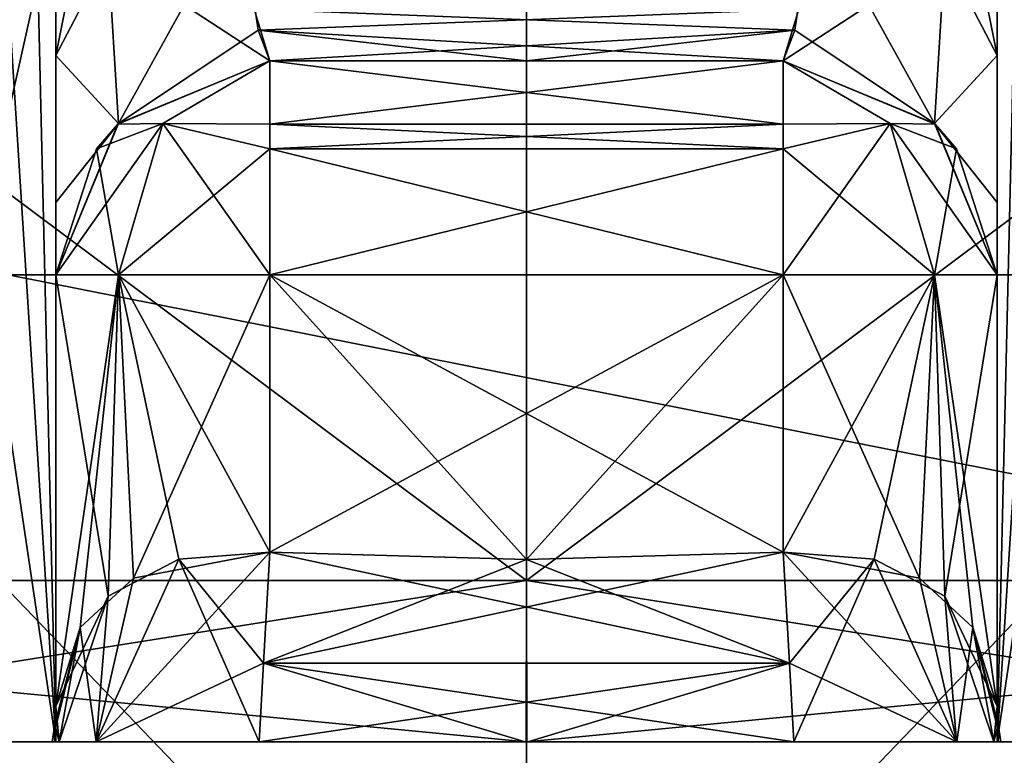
# Model space of a CAD drawing. Header units: millimetres. Extents: x -18.9 to 18.9, y -8.8 to 59.9.
# Tile 49 of 256: x 9.485 to 10.405, y -6.749 to -6.062. Entities that reach past the tile are written whole.
import ezdxf

# ---------------------------------------------------------------- set-up
doc = ezdxf.new("R2010")
doc.units = ezdxf.units.MM
doc.header["$LTSCALE"] = 65.185185
for name, color, linetype in [('1281', 7, 'CONTINUOUS'), ('1295', 7, 'CONTINUOUS'), ('2505', 7, 'CONTINUOUS'), ('2506', 7, 'CONTINUOUS'), ('2508', 7, 'CONTINUOUS'), ('2516', 7, 'CONTINUOUS'), ('2517', 7, 'CONTINUOUS'), ('2520', 7, 'CONTINUOUS'), ('2522', 7, 'CONTINUOUS'), ('3290', 7, 'CONTINUOUS'), ('3291', 7, 'CONTINUOUS'), ('3296', 7, 'CONTINUOUS'), ('3299', 7, 'CONTINUOUS'), ('3374', 7, 'CONTINUOUS'), ('3375', 7, 'CONTINUOUS'), ('3376', 7, 'CONTINUOUS'), ('3377', 7, 'CONTINUOUS'), ('3378', 7, 'CONTINUOUS'), ('3379', 7, 'CONTINUOUS'), ('3380', 7, 'CONTINUOUS'), ('3381', 7, 'CONTINUOUS'), ('3382', 7, 'CONTINUOUS'), ('3383', 7, 'CONTINUOUS'), ('3384', 7, 'CONTINUOUS'), ('3385', 7, 'CONTINUOUS'), ('3387', 7, 'CONTINUOUS'), ('3388', 7, 'CONTINUOUS'), ('3389', 7, 'CONTINUOUS'), ('3390', 7, 'CONTINUOUS'), ('3391', 7, 'CONTINUOUS'), ('3394', 7, 'CONTINUOUS'), ('3395', 7, 'CONTINUOUS'), ('3396', 7, 'CONTINUOUS'), ('3397', 7, 'CONTINUOUS'), ('3398', 7, 'CONTINUOUS'), ('3401', 7, 'CONTINUOUS'), ('3402', 7, 'CONTINUOUS'), ('3403', 7, 'CONTINUOUS'), ('3404', 7, 'CONTINUOUS'), ('3405', 7, 'CONTINUOUS'), ('3410', 7, 'CONTINUOUS'), ('3411', 7, 'CONTINUOUS'), ('3412', 7, 'CONTINUOUS'), ('3413', 7, 'CONTINUOUS'), ('3414', 7, 'CONTINUOUS'), ('3422', 7, 'CONTINUOUS'), ('3424', 7, 'CONTINUOUS'), ('3430', 7, 'CONTINUOUS'), ('3431', 7, 'CONTINUOUS'), ('3432', 7, 'CONTINUOUS'), ('3433', 7, 'CONTINUOUS'), ('3441', 7, 'CONTINUOUS'), ('3442', 7, 'CONTINUOUS'), ('3443', 7, 'CONTINUOUS'), ('3444', 7, 'CONTINUOUS'), ('3450', 7, 'CONTINUOUS')]:
    doc.layers.add(name, color=color, linetype=linetype)

msp = doc.modelspace()

# ---------------------------------------------------------------- linework, layer by layer
at = {"layer": '1281', "color": 7, "linetype": 'Continuous'}
for points in [[(5.02238, -3.5, 16.6594), (8.69918, -6.3, 15.06909), (10.74407, -3.5, 13.68667), (5.02238, -3.5, 16.6594)], [(8.69918, -6.3, 15.06909), (13.32919, -6.3, 11.18411), (10.74407, -3.5, 13.68667), (8.69918, -6.3, 15.06909)]]:
    msp.add_3dface(points, dxfattribs=at)
at = {"layer": '1295', "color": 7, "linetype": 'Continuous'}
for points in [[(8.69918, -6.3, -15.06909), (9.05978, -3.5, -14.85531), (13.32919, -6.3, -11.18411), (8.69918, -6.3, -15.06909)], [(9.05978, -3.5, -14.85531), (13.50685, -3.5, -10.96928), (13.32919, -6.3, -11.18411), (9.05978, -3.5, -14.85531)]]:
    msp.add_3dface(points, dxfattribs=at)
at = {"layer": '2505', "color": 7, "linetype": 'Continuous'}
for points in [[(13.32919, -6.3, 11.18411), (8.69918, -6.3, 15.06909), (14.51656, -6.3, 12.1804), (13.32919, -6.3, 11.18411)], [(14.51656, -6.3, 12.1804), (8.69918, -6.3, 15.06909), (9.47411, -6.3, 16.41145), (14.51656, -6.3, 12.1804)], [(8.69918, -6.3, -15.06909), (13.32919, -6.3, -11.18411), (14.51656, -6.3, -12.1804), (8.69918, -6.3, -15.06909)], [(9.47411, -6.3, -16.41145), (8.69918, -6.3, -15.06909), (14.51656, -6.3, -12.1804), (9.47411, -6.3, -16.41145)]]:
    msp.add_3dface(points, dxfattribs=at)
at = {"layer": '2506', "color": 7, "linetype": 'Continuous'}
for points in [[(14.51656, -6.3, 12.1804), (9.47411, -6.3, 16.41145), (14.51656, -7.3, 12.1804), (14.51656, -6.3, 12.1804)], [(14.51656, -7.3, 12.1804), (9.47411, -6.3, 16.41145), (9.47411, -7.3, 16.41145), (14.51656, -7.3, 12.1804)]]:
    msp.add_3dface(points, dxfattribs=at)
at = {"layer": '2508', "color": 7, "linetype": 'Continuous'}
for points in [[(9.47411, -6.3, -16.41145), (14.51656, -6.3, -12.1804), (9.47411, -7.3, -16.41145), (9.47411, -6.3, -16.41145)], [(14.51656, -6.3, -12.1804), (14.51656, -7.3, -12.1804), (9.47411, -7.3, -16.41145), (14.51656, -6.3, -12.1804)]]:
    msp.add_3dface(points, dxfattribs=at)
at = {"layer": '2516', "color": 7, "linetype": 'Continuous'}
for points in [[(8.13644, -7.1, 5.84829), (9.95858, -7.1, 5.25624), (8.13644, -5.2, 5.84829), (8.13644, -7.1, 5.84829)], [(8.13644, -5.2, 5.84829), (9.95858, -7.1, 5.25624), (9.95858, -5.2, 5.25624), (8.13644, -5.2, 5.84829)], [(9.95858, -7.1, 11.45624), (8.13644, -7.1, 10.86419), (9.95858, -5.2, 11.45624), (9.95858, -7.1, 11.45624)], [(9.95858, -5.2, 11.45624), (8.13644, -7.1, 10.86419), (8.13644, -5.2, 10.86419), (9.95858, -5.2, 11.45624)]]:
    msp.add_3dface(points, dxfattribs=at)
at = {"layer": '2517', "color": 7, "linetype": 'Continuous'}
for points in [[(9.95858, -5.2, 5.25624), (9.95858, -7.1, 5.25624), (11.78071, -7.1, 5.84829), (9.95858, -5.2, 5.25624)], [(9.95858, -7.1, 11.45624), (9.95858, -5.2, 11.45624), (11.78071, -5.2, 10.86419), (9.95858, -7.1, 11.45624)], [(11.78071, -7.1, 10.86419), (9.95858, -7.1, 11.45624), (11.78071, -5.2, 10.86419), (11.78071, -7.1, 10.86419)], [(9.95858, -5.2, 5.25624), (11.78071, -7.1, 5.84829), (11.78071, -5.2, 5.84829), (9.95858, -5.2, 5.25624)]]:
    msp.add_3dface(points, dxfattribs=at)
at = {"layer": '2520', "color": 7, "linetype": 'Continuous'}
for points in [[(7.65, -7.1, -4.275), (12.55, -7.1, -4.275), (7.65, -2.5, -4.275), (7.65, -7.1, -4.275)], [(7.65, -2.5, -4.275), (12.55, -7.1, -4.275), (12.55, -2.5, -4.275), (7.65, -2.5, -4.275)]]:
    msp.add_3dface(points, dxfattribs=at)
at = {"layer": '2522', "color": 7, "linetype": 'Continuous'}
for points in [[(12.55, -7.1, -2.075), (7.65, -7.1, -2.075), (12.55, -2.5, -2.075), (12.55, -7.1, -2.075)], [(12.55, -2.5, -2.075), (7.65, -7.1, -2.075), (7.65, -2.5, -2.075), (12.55, -2.5, -2.075)]]:
    msp.add_3dface(points, dxfattribs=at)
at = {"layer": '3290', "color": 7, "linetype": 'Continuous'}
for points in [[(9.95858, -5, 5.35624), (8.39106, -6.58592, 6.31325), (7.83738, -5, 6.23504), (9.95858, -5, 5.35624)], [(9.95858, -5, 11.35624), (7.83738, -5, 10.47743), (9.95858, -6.58592, 10.93129), (9.95858, -5, 11.35624)], [(9.95858, -6.58592, 10.93129), (7.83738, -5, 10.47743), (8.39106, -6.58592, 10.39923), (9.95858, -6.58592, 10.93129)], [(9.95858, -6.58592, 5.78118), (8.39106, -6.58592, 6.31325), (9.95858, -5, 5.35624), (9.95858, -6.58592, 5.78118)]]:
    msp.add_3dface(points, dxfattribs=at)
at = {"layer": '3291', "color": 7, "linetype": 'Continuous'}
for points in [[(8.39106, -6.58592, 6.31325), (9.95858, -6.58592, 5.78118), (9.00654, -6.73686, 6.25675), (8.39106, -6.58592, 6.31325)], [(9.95858, -6.58592, 10.93129), (8.39106, -6.58592, 10.39923), (9.95828, -6.73686, 10.6615), (9.95858, -6.58592, 10.93129)], [(9.95828, -6.73686, 10.6615), (8.39106, -6.58592, 10.39923), (9.0061, -6.73686, 10.45553), (9.95828, -6.73686, 10.6615)], [(9.00654, -6.73686, 6.25675), (9.95858, -6.58592, 5.78118), (9.95888, -6.73686, 6.05098), (9.00654, -6.73686, 6.25675)], [(10.91061, -6.73686, 10.45573), (9.95858, -6.58592, 10.93129), (9.95828, -6.73686, 10.6615), (10.91061, -6.73686, 10.45573)], [(9.95888, -6.73686, 6.05098), (9.95858, -6.58592, 5.78118), (11.52609, -6.58592, 6.31325), (9.95888, -6.73686, 6.05098)], [(9.95858, -6.58592, 10.93129), (10.91061, -6.73686, 10.45573), (11.52609, -6.58592, 10.39923), (9.95858, -6.58592, 10.93129)], [(10.91105, -6.73686, 6.25695), (9.95888, -6.73686, 6.05098), (11.52609, -6.58592, 6.31325), (10.91105, -6.73686, 6.25695)]]:
    msp.add_3dface(points, dxfattribs=at)
at = {"layer": '3296', "color": 7, "linetype": 'Continuous'}
for points in [[(9.95858, -6.58592, 5.78118), (9.95858, -5, 5.35624), (12.07977, -5, 6.23504), (9.95858, -6.58592, 5.78118)], [(11.52609, -6.58592, 6.31325), (9.95858, -6.58592, 5.78118), (12.07977, -5, 6.23504), (11.52609, -6.58592, 6.31325)], [(9.95858, -5, 11.35624), (9.95858, -6.58592, 10.93129), (11.52609, -6.58592, 10.39923), (9.95858, -5, 11.35624)], [(9.95858, -5, 11.35624), (11.52609, -6.58592, 10.39923), (12.07977, -5, 10.47743), (9.95858, -5, 11.35624)]]:
    msp.add_3dface(points, dxfattribs=at)
at = {"layer": '3299', "color": 7, "linetype": 'Continuous'}
for points in [[(9.71858, -6.1, 10.15624), (9.71858, -6.1, 10.04639), (9.95856, -6.1, 10.06335), (9.71858, -6.1, 10.15624)], [(10.19858, -6.1, 10.15624), (9.71858, -6.1, 10.15624), (10.19858, -6.1, 10.04639), (10.19858, -6.1, 10.15624)], [(10.19858, -6.1, 10.04639), (9.71858, -6.1, 10.15624), (9.95856, -6.1, 10.06335), (10.19858, -6.1, 10.04639)], [(9.71858, -6.1, 6.55624), (10.19858, -6.1, 6.55624), (9.71858, -6.1, 6.66609), (9.71858, -6.1, 6.55624)], [(9.71858, -6.1, 6.66609), (10.19858, -6.1, 6.55624), (9.95859, -6.1, 6.64913), (9.71858, -6.1, 6.66609)], [(9.95859, -6.1, 6.64913), (10.19858, -6.1, 6.55624), (10.19858, -6.1, 6.66609), (9.95859, -6.1, 6.64913)]]:
    msp.add_3dface(points, dxfattribs=at)
at = {"layer": '3374', "color": 7, "linetype": 'Continuous'}
for points in [[(9.95858, -6.56615, 6.35624), (10.19858, -6.55939, 6.35624), (9.71858, -6.3, 6.35624), (9.95858, -6.56615, 6.35624)], [(9.71858, -6.3, 6.35624), (10.19858, -6.55939, 6.35624), (10.19858, -6.3, 6.35624), (9.71858, -6.3, 6.35624)], [(9.71858, -6.55939, 6.35624), (9.95858, -6.56615, 6.35624), (9.71858, -6.3, 6.35624), (9.71858, -6.55939, 6.35624)]]:
    msp.add_3dface(points, dxfattribs=at)
at = {"layer": '3375', "color": 7, "linetype": 'Continuous'}
for points in [[(10.39858, -5.95018, 7.31624), (10.39858, -6.02256, 7.24208), (10.39858, -6.73686, 7.31624), (10.39858, -5.95018, 7.31624)], [(10.39858, -5.95018, 9.39624), (10.39858, -6.73686, 9.39624), (10.39858, -6.73686, 10.07223), (10.39858, -5.95018, 9.39624)], [(10.39858, -6.02256, 9.4704), (10.39858, -5.95018, 9.39624), (10.39858, -6.73686, 10.07223), (10.39858, -6.02256, 9.4704)], [(10.39858, -6.02256, 7.24208), (10.39858, -6.09497, 7.1681), (10.39858, -6.73686, 7.31624), (10.39858, -6.02256, 7.24208)], [(10.39858, -6.09497, 9.54437), (10.39858, -6.02256, 9.4704), (10.39858, -6.73686, 10.07223), (10.39858, -6.09497, 9.54437)], [(10.39858, -6.09497, 7.1681), (10.39858, -6.26003, 6.90209), (10.39858, -6.73686, 7.31624), (10.39858, -6.09497, 7.1681)], [(10.39858, -6.23246, 9.74265), (10.39858, -6.09497, 9.54437), (10.39858, -6.73686, 10.07223), (10.39858, -6.23246, 9.74265)], [(10.39858, -6.3, 10.04639), (10.39858, -6.23246, 9.74265), (10.39858, -6.73686, 10.07223), (10.39858, -6.3, 10.04639)], [(10.39858, -6.26003, 6.90209), (10.39858, -6.3, 6.66609), (10.39858, -6.73686, 7.31624), (10.39858, -6.26003, 6.90209)], [(10.39858, -6.72036, 6.59817), (10.39858, -6.73686, 6.64024), (10.39858, -6.3, 6.55624), (10.39858, -6.72036, 6.59817)], [(10.39858, -6.3, 6.55624), (10.39858, -6.73686, 6.64024), (10.39858, -6.3, 6.66609), (10.39858, -6.3, 6.55624)], [(10.39858, -6.3, 6.66609), (10.39858, -6.73686, 6.64024), (10.39858, -6.73686, 7.31624), (10.39858, -6.3, 6.66609)], [(10.39858, -6.70345, 6.55624), (10.39858, -6.72036, 6.59817), (10.39858, -6.3, 6.55624), (10.39858, -6.70345, 6.55624)], [(10.39858, -6.3, 10.15624), (10.39858, -6.3, 10.04639), (10.39858, -6.70345, 10.15624), (10.39858, -6.3, 10.15624)], [(10.39858, -6.70345, 10.15624), (10.39858, -6.3, 10.04639), (10.39858, -6.72036, 10.11431), (10.39858, -6.70345, 10.15624)], [(10.39858, -6.72036, 10.11431), (10.39858, -6.3, 10.04639), (10.39858, -6.73686, 10.07223), (10.39858, -6.72036, 10.11431)]]:
    msp.add_3dface(points, dxfattribs=at)
at = {"layer": '3376', "color": 7, "linetype": 'Continuous'}
for points in [[(9.95858, -6.56615, 10.35624), (9.71858, -6.55939, 10.35624), (10.19858, -6.3, 10.35624), (9.95858, -6.56615, 10.35624)], [(10.19858, -6.3, 10.35624), (9.71858, -6.55939, 10.35624), (9.71858, -6.3, 10.35624), (10.19858, -6.3, 10.35624)], [(10.19858, -6.55939, 10.35624), (9.95858, -6.56615, 10.35624), (10.19858, -6.3, 10.35624), (10.19858, -6.55939, 10.35624)]]:
    msp.add_3dface(points, dxfattribs=at)
at = {"layer": '3377', "color": 7, "linetype": 'Continuous'}
for points in [[(9.51858, -5.95018, 9.39624), (9.51858, -6.02256, 9.4704), (9.51858, -6.73686, 9.39624), (9.51858, -5.95018, 9.39624)], [(9.51858, -5.95018, 7.31624), (9.51858, -6.73686, 7.31624), (9.51858, -6.73686, 6.64024), (9.51858, -5.95018, 7.31624)], [(9.51858, -6.02256, 7.24208), (9.51858, -5.95018, 7.31624), (9.51858, -6.73686, 6.64024), (9.51858, -6.02256, 7.24208)], [(9.51858, -6.02256, 9.4704), (9.51858, -6.09497, 9.54437), (9.51858, -6.73686, 9.39624), (9.51858, -6.02256, 9.4704)], [(9.51858, -6.09497, 7.1681), (9.51858, -6.02256, 7.24208), (9.51858, -6.73686, 6.64024), (9.51858, -6.09497, 7.1681)], [(9.51858, -6.09497, 9.54437), (9.51858, -6.26003, 9.81039), (9.51858, -6.73686, 9.39624), (9.51858, -6.09497, 9.54437)], [(9.51858, -6.23246, 6.96982), (9.51858, -6.09497, 7.1681), (9.51858, -6.73686, 6.64024), (9.51858, -6.23246, 6.96982)], [(9.51858, -6.3, 6.66609), (9.51858, -6.23246, 6.96982), (9.51858, -6.73686, 6.64024), (9.51858, -6.3, 6.66609)], [(9.51858, -6.26003, 9.81039), (9.51858, -6.3, 10.04639), (9.51858, -6.73686, 9.39624), (9.51858, -6.26003, 9.81039)], [(9.51858, -6.72036, 10.11431), (9.51858, -6.73686, 10.07223), (9.51858, -6.3, 10.15624), (9.51858, -6.72036, 10.11431)], [(9.51858, -6.3, 10.15624), (9.51858, -6.73686, 10.07223), (9.51858, -6.3, 10.04639), (9.51858, -6.3, 10.15624)], [(9.51858, -6.3, 10.04639), (9.51858, -6.73686, 10.07223), (9.51858, -6.73686, 9.39624), (9.51858, -6.3, 10.04639)], [(9.51858, -6.70345, 10.15624), (9.51858, -6.72036, 10.11431), (9.51858, -6.3, 10.15624), (9.51858, -6.70345, 10.15624)], [(9.51858, -6.3, 6.55624), (9.51858, -6.3, 6.66609), (9.51858, -6.70345, 6.55624), (9.51858, -6.3, 6.55624)], [(9.51858, -6.70345, 6.55624), (9.51858, -6.3, 6.66609), (9.51858, -6.72036, 6.59817), (9.51858, -6.70345, 6.55624)], [(9.51858, -6.72036, 6.59817), (9.51858, -6.3, 6.66609), (9.51858, -6.73686, 6.64024), (9.51858, -6.72036, 6.59817)]]:
    msp.add_3dface(points, dxfattribs=at)
at = {"layer": '3378', "color": 7, "linetype": 'Continuous'}
for points in [[(10.39858, -5.95018, 7.31624), (10.57441, -6.73686, 7.74041), (10.40862, -5.81229, 7.42556), (10.39858, -5.95018, 7.31624)], [(10.39858, -5.95018, 7.31624), (10.39858, -6.73686, 7.31624), (10.57441, -6.73686, 7.74041), (10.39858, -5.95018, 7.31624)]]:
    msp.add_3dface(points, dxfattribs=at)
at = {"layer": '3379', "color": 7, "linetype": 'Continuous'}
for points in [[(9.51858, -6.73686, 7.31624), (9.34284, -5.55362, 7.7405), (9.34275, -6.73686, 7.74041), (9.51858, -6.73686, 7.31624)], [(9.34284, -5.55362, 7.7405), (9.51858, -6.73686, 7.31624), (9.44763, -5.62516, 7.59926), (9.34284, -5.55362, 7.7405)], [(9.44763, -5.62516, 7.59926), (9.51858, -6.73686, 7.31624), (9.49526, -5.74568, 7.48188), (9.44763, -5.62516, 7.59926)], [(9.51858, -6.73686, 7.31624), (9.51858, -5.95018, 7.31624), (9.49526, -5.74568, 7.48188), (9.51858, -6.73686, 7.31624)]]:
    msp.add_3dface(points, dxfattribs=at)
at = {"layer": '3380', "color": 7, "linetype": 'Continuous'}
for points in [[(10.57431, -5.55362, 8.97197), (10.39858, -6.73686, 9.39624), (10.46952, -5.62516, 9.11322), (10.57431, -5.55362, 8.97197)], [(10.39858, -6.73686, 9.39624), (10.57431, -5.55362, 8.97197), (10.57441, -6.73686, 8.97207), (10.39858, -6.73686, 9.39624)], [(10.46952, -5.62516, 9.11322), (10.39858, -6.73686, 9.39624), (10.4219, -5.74568, 9.23059), (10.46952, -5.62516, 9.11322)], [(10.39858, -6.73686, 9.39624), (10.39858, -5.95018, 9.39624), (10.4219, -5.74568, 9.23059), (10.39858, -6.73686, 9.39624)]]:
    msp.add_3dface(points, dxfattribs=at)
at = {"layer": '3381', "color": 7, "linetype": 'Continuous'}
for points in [[(9.50853, -5.81229, 9.28691), (9.34275, -6.73686, 8.97207), (9.44862, -5.62664, 9.11506), (9.50853, -5.81229, 9.28691)], [(9.51858, -5.95018, 9.39624), (9.34275, -6.73686, 8.97207), (9.50853, -5.81229, 9.28691), (9.51858, -5.95018, 9.39624)], [(9.51858, -5.95018, 9.39624), (9.51858, -6.73686, 9.39624), (9.34275, -6.73686, 8.97207), (9.51858, -5.95018, 9.39624)]]:
    msp.add_3dface(points, dxfattribs=at)
at = {"layer": '3382', "color": 7, "linetype": 'Continuous'}
for points in [[(10.19858, -6.3, 6.35624), (10.19858, -6.55939, 6.35624), (10.32582, -6.58361, 6.40194), (10.19858, -6.3, 6.35624)], [(10.19858, -6.3, 6.35624), (10.32582, -6.58361, 6.40194), (10.34, -6.3, 6.41482), (10.19858, -6.3, 6.35624)], [(10.32582, -6.58361, 6.40194), (10.37591, -6.62971, 6.46376), (10.34, -6.3, 6.41482), (10.32582, -6.58361, 6.40194)], [(10.39858, -6.70345, 6.55624), (10.39858, -6.3, 6.55624), (10.34, -6.3, 6.41482), (10.39858, -6.70345, 6.55624)], [(10.37591, -6.62971, 6.46376), (10.39858, -6.70345, 6.55624), (10.34, -6.3, 6.41482), (10.37591, -6.62971, 6.46376)]]:
    msp.add_3dface(points, dxfattribs=at)
at = {"layer": '3383', "color": 7, "linetype": 'Continuous'}
for points in [[(9.51858, -6.3, 6.55624), (9.51858, -6.70345, 6.55624), (9.56741, -6.60052, 6.42528), (9.51858, -6.3, 6.55624)], [(9.51858, -6.3, 6.55624), (9.56741, -6.60052, 6.42528), (9.57716, -6.3, 6.41482), (9.51858, -6.3, 6.55624)], [(9.56741, -6.60052, 6.42528), (9.63361, -6.5659, 6.37518), (9.57716, -6.3, 6.41482), (9.56741, -6.60052, 6.42528)], [(9.71858, -6.55939, 6.35624), (9.71858, -6.3, 6.35624), (9.57716, -6.3, 6.41482), (9.71858, -6.55939, 6.35624)], [(9.63361, -6.5659, 6.37518), (9.71858, -6.55939, 6.35624), (9.57716, -6.3, 6.41482), (9.63361, -6.5659, 6.37518)]]:
    msp.add_3dface(points, dxfattribs=at)
at = {"layer": '3384', "color": 7, "linetype": 'Continuous'}
for points in [[(9.51858, -6.70345, 10.15624), (9.51858, -6.3, 10.15624), (9.57716, -6.3, 10.29766), (9.51858, -6.70345, 10.15624)], [(9.54125, -6.62971, 10.24872), (9.51858, -6.70345, 10.15624), (9.57716, -6.3, 10.29766), (9.54125, -6.62971, 10.24872)], [(9.59134, -6.5836, 10.31055), (9.54125, -6.62971, 10.24872), (9.57716, -6.3, 10.29766), (9.59134, -6.5836, 10.31055)], [(9.71858, -6.3, 10.35624), (9.59134, -6.5836, 10.31055), (9.57716, -6.3, 10.29766), (9.71858, -6.3, 10.35624)], [(9.71858, -6.3, 10.35624), (9.71858, -6.55939, 10.35624), (9.59134, -6.5836, 10.31055), (9.71858, -6.3, 10.35624)]]:
    msp.add_3dface(points, dxfattribs=at)
at = {"layer": '3385', "color": 7, "linetype": 'Continuous'}
for points in [[(10.19858, -6.55939, 10.35624), (10.19858, -6.3, 10.35624), (10.34, -6.3, 10.29766), (10.19858, -6.55939, 10.35624)], [(10.28358, -6.56591, 10.33728), (10.19858, -6.55939, 10.35624), (10.34, -6.3, 10.29766), (10.28358, -6.56591, 10.33728)], [(10.34979, -6.60056, 10.28714), (10.28358, -6.56591, 10.33728), (10.34, -6.3, 10.29766), (10.34979, -6.60056, 10.28714)], [(10.39858, -6.3, 10.15624), (10.34979, -6.60056, 10.28714), (10.34, -6.3, 10.29766), (10.39858, -6.3, 10.15624)], [(10.39858, -6.3, 10.15624), (10.39858, -6.70345, 10.15624), (10.34979, -6.60056, 10.28714), (10.39858, -6.3, 10.15624)]]:
    msp.add_3dface(points, dxfattribs=at)
at = {"layer": '3387', "color": 7, "linetype": 'Continuous'}
for points in [[(9.71858, -6.1, 10.04639), (9.71858, -6.1, 10.15624), (9.57658, -6.15915, 10.15624), (9.71858, -6.1, 10.04639)], [(9.57716, -6.15858, 10.04639), (9.71858, -6.1, 10.04639), (9.57658, -6.15915, 10.15624), (9.57716, -6.15858, 10.04639)], [(9.51858, -6.3, 10.15624), (9.51858, -6.3, 10.04639), (9.57716, -6.15858, 10.04639), (9.51858, -6.3, 10.15624)], [(9.51858, -6.3, 10.15624), (9.57716, -6.15858, 10.04639), (9.55676, -6.18247, 10.15624), (9.51858, -6.3, 10.15624)], [(9.55676, -6.18247, 10.15624), (9.57716, -6.15858, 10.04639), (9.57658, -6.15915, 10.15624), (9.55676, -6.18247, 10.15624)]]:
    msp.add_3dface(points, dxfattribs=at)
at = {"layer": '3388', "color": 7, "linetype": 'Continuous'}
for points in [[(9.61858, -6.15858, 6.45624), (9.71858, -6.1, 6.55624), (9.57661, -6.15913, 6.55624), (9.61858, -6.15858, 6.45624)], [(9.71858, -6.1, 6.55624), (9.61858, -6.15858, 6.45624), (9.71858, -6.15915, 6.41425), (9.71858, -6.1, 6.55624)], [(9.55676, -6.18246, 6.55624), (9.57716, -6.3, 6.41482), (9.61858, -6.15858, 6.45624), (9.55676, -6.18246, 6.55624)], [(9.55676, -6.18246, 6.55624), (9.61858, -6.15858, 6.45624), (9.57661, -6.15913, 6.55624), (9.55676, -6.18246, 6.55624)], [(9.57716, -6.3, 6.41482), (9.71858, -6.3, 6.35624), (9.61858, -6.15858, 6.45624), (9.57716, -6.3, 6.41482)], [(9.61858, -6.15858, 6.45624), (9.71858, -6.3, 6.35624), (9.71858, -6.18247, 6.39442), (9.61858, -6.15858, 6.45624)], [(9.61858, -6.15858, 6.45624), (9.71858, -6.18247, 6.39442), (9.71858, -6.15915, 6.41425), (9.61858, -6.15858, 6.45624)], [(9.51858, -6.3, 6.55624), (9.57716, -6.3, 6.41482), (9.55676, -6.18246, 6.55624), (9.51858, -6.3, 6.55624)]]:
    msp.add_3dface(points, dxfattribs=at)
at = {"layer": '3389', "color": 7, "linetype": 'Continuous'}
for points in [[(10.19858, -6.1, 6.55624), (9.71858, -6.1, 6.55624), (9.71858, -6.15915, 6.41425), (10.19858, -6.1, 6.55624)], [(10.19858, -6.1, 6.55624), (9.71858, -6.15915, 6.41425), (10.19858, -6.15913, 6.41427), (10.19858, -6.1, 6.55624)], [(9.71858, -6.15915, 6.41425), (9.71858, -6.18247, 6.39442), (10.19858, -6.15913, 6.41427), (9.71858, -6.15915, 6.41425)], [(10.19858, -6.15913, 6.41427), (9.71858, -6.18247, 6.39442), (10.19858, -6.18246, 6.39442), (10.19858, -6.15913, 6.41427)], [(9.71858, -6.3, 6.35624), (10.19858, -6.3, 6.35624), (10.19858, -6.18246, 6.39442), (9.71858, -6.3, 6.35624)], [(9.71858, -6.18247, 6.39442), (9.71858, -6.3, 6.35624), (10.19858, -6.18246, 6.39442), (9.71858, -6.18247, 6.39442)]]:
    msp.add_3dface(points, dxfattribs=at)
at = {"layer": '3390', "color": 7, "linetype": 'Continuous'}
for points in [[(10.19858, -6.1, 6.55624), (10.19858, -6.15913, 6.41427), (10.29858, -6.15858, 6.45624), (10.19858, -6.1, 6.55624)], [(10.19858, -6.1, 6.55624), (10.29858, -6.15858, 6.45624), (10.34057, -6.15915, 6.55624), (10.19858, -6.1, 6.55624)], [(10.19858, -6.18246, 6.39442), (10.34, -6.3, 6.41482), (10.29858, -6.15858, 6.45624), (10.19858, -6.18246, 6.39442)], [(10.19858, -6.15913, 6.41427), (10.19858, -6.18246, 6.39442), (10.29858, -6.15858, 6.45624), (10.19858, -6.15913, 6.41427)], [(10.34, -6.3, 6.41482), (10.39858, -6.3, 6.55624), (10.29858, -6.15858, 6.45624), (10.34, -6.3, 6.41482)], [(10.29858, -6.15858, 6.45624), (10.39858, -6.3, 6.55624), (10.3604, -6.18247, 6.55624), (10.29858, -6.15858, 6.45624)], [(10.29858, -6.15858, 6.45624), (10.3604, -6.18247, 6.55624), (10.34057, -6.15915, 6.55624), (10.29858, -6.15858, 6.45624)], [(10.19858, -6.3, 6.35624), (10.34, -6.3, 6.41482), (10.19858, -6.18246, 6.39442), (10.19858, -6.3, 6.35624)]]:
    msp.add_3dface(points, dxfattribs=at)
at = {"layer": '3391', "color": 7, "linetype": 'Continuous'}
for points in [[(10.19858, -6.1, 10.15624), (10.19858, -6.1, 10.04639), (10.34, -6.15857, 10.04639), (10.19858, -6.1, 10.15624)], [(10.34054, -6.15913, 10.15624), (10.19858, -6.1, 10.15624), (10.34, -6.15857, 10.04639), (10.34054, -6.15913, 10.15624)], [(10.39858, -6.3, 10.04639), (10.34054, -6.15913, 10.15624), (10.34, -6.15857, 10.04639), (10.39858, -6.3, 10.04639)], [(10.34054, -6.15913, 10.15624), (10.39858, -6.3, 10.04639), (10.3604, -6.18246, 10.15624), (10.34054, -6.15913, 10.15624)], [(10.39858, -6.3, 10.04639), (10.39858, -6.3, 10.15624), (10.3604, -6.18246, 10.15624), (10.39858, -6.3, 10.04639)]]:
    msp.add_3dface(points, dxfattribs=at)
at = {"layer": '3394', "color": 7, "linetype": 'Continuous'}
for points in [[(10.19858, -6.1, 6.66609), (10.19858, -6.1, 6.55624), (10.34057, -6.15915, 6.55624), (10.19858, -6.1, 6.66609)], [(10.19858, -6.1, 6.66609), (10.34057, -6.15915, 6.55624), (10.34, -6.15858, 6.66609), (10.19858, -6.1, 6.66609)], [(10.39858, -6.3, 6.55624), (10.39858, -6.3, 6.66609), (10.34, -6.15858, 6.66609), (10.39858, -6.3, 6.55624)], [(10.3604, -6.18247, 6.55624), (10.39858, -6.3, 6.55624), (10.34, -6.15858, 6.66609), (10.3604, -6.18247, 6.55624)], [(10.34057, -6.15915, 6.55624), (10.3604, -6.18247, 6.55624), (10.34, -6.15858, 6.66609), (10.34057, -6.15915, 6.55624)]]:
    msp.add_3dface(points, dxfattribs=at)
at = {"layer": '3395', "color": 7, "linetype": 'Continuous'}
for points in [[(10.19858, -6.1, 10.15624), (10.34054, -6.15913, 10.15624), (10.29857, -6.15858, 10.25624), (10.19858, -6.1, 10.15624)], [(10.19858, -6.1, 10.15624), (10.29857, -6.15858, 10.25624), (10.19858, -6.15915, 10.29823), (10.19858, -6.1, 10.15624)], [(10.34, -6.3, 10.29766), (10.19858, -6.3, 10.35624), (10.29857, -6.15858, 10.25624), (10.34, -6.3, 10.29766)], [(10.29857, -6.15858, 10.25624), (10.19858, -6.3, 10.35624), (10.19858, -6.18247, 10.31806), (10.29857, -6.15858, 10.25624)], [(10.29857, -6.15858, 10.25624), (10.19858, -6.18247, 10.31806), (10.19858, -6.15915, 10.29823), (10.29857, -6.15858, 10.25624)], [(10.3604, -6.18246, 10.15624), (10.34, -6.3, 10.29766), (10.29857, -6.15858, 10.25624), (10.3604, -6.18246, 10.15624)], [(10.34054, -6.15913, 10.15624), (10.3604, -6.18246, 10.15624), (10.29857, -6.15858, 10.25624), (10.34054, -6.15913, 10.15624)], [(10.39858, -6.3, 10.15624), (10.34, -6.3, 10.29766), (10.3604, -6.18246, 10.15624), (10.39858, -6.3, 10.15624)]]:
    msp.add_3dface(points, dxfattribs=at)
at = {"layer": '3396', "color": 7, "linetype": 'Continuous'}
for points in [[(9.71858, -6.1, 10.15624), (10.19858, -6.1, 10.15624), (10.19858, -6.15915, 10.29823), (9.71858, -6.1, 10.15624)], [(9.71858, -6.1, 10.15624), (10.19858, -6.15915, 10.29823), (9.71858, -6.15913, 10.29821), (9.71858, -6.1, 10.15624)], [(10.19858, -6.15915, 10.29823), (10.19858, -6.18247, 10.31806), (9.71858, -6.15913, 10.29821), (10.19858, -6.15915, 10.29823)], [(9.71858, -6.15913, 10.29821), (10.19858, -6.18247, 10.31806), (9.71858, -6.18246, 10.31806), (9.71858, -6.15913, 10.29821)], [(10.19858, -6.3, 10.35624), (9.71858, -6.3, 10.35624), (9.71858, -6.18246, 10.31806), (10.19858, -6.3, 10.35624)], [(10.19858, -6.18247, 10.31806), (10.19858, -6.3, 10.35624), (9.71858, -6.18246, 10.31806), (10.19858, -6.18247, 10.31806)]]:
    msp.add_3dface(points, dxfattribs=at)
at = {"layer": '3397', "color": 7, "linetype": 'Continuous'}
for points in [[(9.57658, -6.15915, 10.15624), (9.71858, -6.1, 10.15624), (9.61857, -6.15858, 10.25624), (9.57658, -6.15915, 10.15624)], [(9.71858, -6.1, 10.15624), (9.71858, -6.15913, 10.29821), (9.61857, -6.15858, 10.25624), (9.71858, -6.1, 10.15624)], [(9.57716, -6.3, 10.29766), (9.51858, -6.3, 10.15624), (9.61857, -6.15858, 10.25624), (9.57716, -6.3, 10.29766)], [(9.51858, -6.3, 10.15624), (9.55676, -6.18247, 10.15624), (9.61857, -6.15858, 10.25624), (9.51858, -6.3, 10.15624)], [(9.55676, -6.18247, 10.15624), (9.57658, -6.15915, 10.15624), (9.61857, -6.15858, 10.25624), (9.55676, -6.18247, 10.15624)], [(9.71858, -6.18246, 10.31806), (9.57716, -6.3, 10.29766), (9.61857, -6.15858, 10.25624), (9.71858, -6.18246, 10.31806)], [(9.71858, -6.15913, 10.29821), (9.71858, -6.18246, 10.31806), (9.61857, -6.15858, 10.25624), (9.71858, -6.15913, 10.29821)], [(9.71858, -6.3, 10.35624), (9.57716, -6.3, 10.29766), (9.71858, -6.18246, 10.31806), (9.71858, -6.3, 10.35624)]]:
    msp.add_3dface(points, dxfattribs=at)
at = {"layer": '3398', "color": 7, "linetype": 'Continuous'}
for points in [[(9.57661, -6.15913, 6.55624), (9.71858, -6.1, 6.55624), (9.57716, -6.15857, 6.66609), (9.57661, -6.15913, 6.55624)], [(9.71858, -6.1, 6.55624), (9.71858, -6.1, 6.66609), (9.57716, -6.15857, 6.66609), (9.71858, -6.1, 6.55624)], [(9.51858, -6.3, 6.66609), (9.57661, -6.15913, 6.55624), (9.57716, -6.15857, 6.66609), (9.51858, -6.3, 6.66609)], [(9.51858, -6.3, 6.66609), (9.55676, -6.18246, 6.55624), (9.57661, -6.15913, 6.55624), (9.51858, -6.3, 6.66609)], [(9.51858, -6.3, 6.66609), (9.51858, -6.3, 6.55624), (9.55676, -6.18246, 6.55624), (9.51858, -6.3, 6.66609)]]:
    msp.add_3dface(points, dxfattribs=at)
at = {"layer": '3401', "color": 7, "linetype": 'Continuous'}
for points in [[(10.39858, -6.70345, 10.15624), (10.39858, -6.72036, 10.11431), (10.39939, -6.73686, 10.12164), (10.39858, -6.70345, 10.15624)], [(10.3994, -6.72023, 10.1631), (10.39858, -6.70345, 10.15624), (10.39939, -6.73686, 10.12164), (10.3994, -6.72023, 10.1631)], [(10.39858, -6.72036, 10.11431), (10.39858, -6.73686, 10.07223), (10.39939, -6.73686, 10.12164), (10.39858, -6.72036, 10.11431)], [(10.40186, -6.73686, 10.1699), (10.3994, -6.72023, 10.1631), (10.39939, -6.73686, 10.12164), (10.40186, -6.73686, 10.1699)]]:
    msp.add_3dface(points, dxfattribs=at)
at = {"layer": '3402', "color": 7, "linetype": 'Continuous'}
for points in [[(10.19858, -6.55939, 10.35624), (10.28358, -6.56591, 10.33728), (10.20443, -6.66331, 10.38546), (10.19858, -6.55939, 10.35624)], [(10.20443, -6.66331, 10.38546), (10.28358, -6.56591, 10.33728), (10.20858, -6.73686, 10.46457), (10.20443, -6.66331, 10.38546)], [(10.20858, -6.73686, 10.46457), (10.28358, -6.56591, 10.33728), (10.36069, -6.73686, 10.37068), (10.20858, -6.73686, 10.46457)], [(10.28358, -6.56591, 10.33728), (10.34979, -6.60056, 10.28714), (10.36069, -6.73686, 10.37068), (10.28358, -6.56591, 10.33728)], [(10.34979, -6.60056, 10.28714), (10.39858, -6.70345, 10.15624), (10.39549, -6.73686, 10.27434), (10.34979, -6.60056, 10.28714)], [(10.36069, -6.73686, 10.37068), (10.34979, -6.60056, 10.28714), (10.39549, -6.73686, 10.27434), (10.36069, -6.73686, 10.37068)], [(10.39858, -6.70345, 10.15624), (10.3994, -6.72023, 10.1631), (10.39549, -6.73686, 10.27434), (10.39858, -6.70345, 10.15624)], [(10.3994, -6.72023, 10.1631), (10.40186, -6.73686, 10.1699), (10.39549, -6.73686, 10.27434), (10.3994, -6.72023, 10.1631)]]:
    msp.add_3dface(points, dxfattribs=at)
at = {"layer": '3403', "color": 7, "linetype": 'Continuous'}
for points in [[(9.71858, -6.55939, 10.35624), (10.20443, -6.66331, 10.38546), (9.71272, -6.66331, 10.38546), (9.71858, -6.55939, 10.35624)], [(9.71858, -6.55939, 10.35624), (9.95858, -6.56615, 10.35624), (10.20443, -6.66331, 10.38546), (9.71858, -6.55939, 10.35624)], [(9.95858, -6.56615, 10.35624), (10.19858, -6.55939, 10.35624), (10.20443, -6.66331, 10.38546), (9.95858, -6.56615, 10.35624)], [(9.70858, -6.73686, 10.46457), (9.71272, -6.66331, 10.38546), (9.95725, -6.73686, 10.45206), (9.70858, -6.73686, 10.46457)], [(10.20443, -6.66331, 10.38546), (10.20858, -6.73686, 10.46457), (9.71272, -6.66331, 10.38546), (10.20443, -6.66331, 10.38546)], [(9.71272, -6.66331, 10.38546), (10.20858, -6.73686, 10.46457), (9.95725, -6.73686, 10.45206), (9.71272, -6.66331, 10.38546)]]:
    msp.add_3dface(points, dxfattribs=at)
at = {"layer": '3404', "color": 7, "linetype": 'Continuous'}
for points in [[(9.59134, -6.5836, 10.31055), (9.71858, -6.55939, 10.35624), (9.55639, -6.73686, 10.37054), (9.59134, -6.5836, 10.31055)], [(9.71858, -6.55939, 10.35624), (9.71272, -6.66331, 10.38546), (9.55639, -6.73686, 10.37054), (9.71858, -6.55939, 10.35624)], [(9.54125, -6.62971, 10.24872), (9.59134, -6.5836, 10.31055), (9.55639, -6.73686, 10.37054), (9.54125, -6.62971, 10.24872)], [(9.51776, -6.72023, 10.1631), (9.54125, -6.62971, 10.24872), (9.51529, -6.73686, 10.1699), (9.51776, -6.72023, 10.1631)], [(9.51529, -6.73686, 10.1699), (9.54125, -6.62971, 10.24872), (9.52163, -6.73686, 10.27416), (9.51529, -6.73686, 10.1699)], [(9.51858, -6.70345, 10.15624), (9.54125, -6.62971, 10.24872), (9.51776, -6.72023, 10.1631), (9.51858, -6.70345, 10.15624)], [(9.52163, -6.73686, 10.27416), (9.54125, -6.62971, 10.24872), (9.55639, -6.73686, 10.37054), (9.52163, -6.73686, 10.27416)], [(9.71272, -6.66331, 10.38546), (9.70858, -6.73686, 10.46457), (9.55639, -6.73686, 10.37054), (9.71272, -6.66331, 10.38546)]]:
    msp.add_3dface(points, dxfattribs=at)
at = {"layer": '3405', "color": 7, "linetype": 'Continuous'}
for points in [[(9.51858, -6.72036, 10.11431), (9.51858, -6.70345, 10.15624), (9.51776, -6.72023, 10.1631), (9.51858, -6.72036, 10.11431)], [(9.51776, -6.72023, 10.1631), (9.51529, -6.73686, 10.1699), (9.51776, -6.73686, 10.12163), (9.51776, -6.72023, 10.1631)], [(9.51858, -6.73686, 10.07223), (9.51858, -6.72036, 10.11431), (9.51776, -6.72023, 10.1631), (9.51858, -6.73686, 10.07223)], [(9.51858, -6.73686, 10.07223), (9.51776, -6.72023, 10.1631), (9.51776, -6.73686, 10.12163), (9.51858, -6.73686, 10.07223)]]:
    msp.add_3dface(points, dxfattribs=at)
at = {"layer": '3410', "color": 7, "linetype": 'Continuous'}
for points in [[(9.51858, -6.70345, 6.55624), (9.51858, -6.72036, 6.59817), (9.51776, -6.73686, 6.59084), (9.51858, -6.70345, 6.55624)], [(9.51776, -6.72023, 6.54938), (9.51858, -6.70345, 6.55624), (9.51776, -6.73686, 6.59084), (9.51776, -6.72023, 6.54938)], [(9.51529, -6.73686, 6.54258), (9.51776, -6.72023, 6.54938), (9.51776, -6.73686, 6.59084), (9.51529, -6.73686, 6.54258)], [(9.51858, -6.72036, 6.59817), (9.51858, -6.73686, 6.64024), (9.51776, -6.73686, 6.59084), (9.51858, -6.72036, 6.59817)]]:
    msp.add_3dface(points, dxfattribs=at)
at = {"layer": '3411', "color": 7, "linetype": 'Continuous'}
for points in [[(9.71858, -6.55939, 6.35624), (9.63361, -6.5659, 6.37518), (9.71272, -6.66331, 6.32702), (9.71858, -6.55939, 6.35624)], [(9.63361, -6.5659, 6.37518), (9.56741, -6.60052, 6.42528), (9.55647, -6.73686, 6.3418), (9.63361, -6.5659, 6.37518)], [(9.70858, -6.73686, 6.24791), (9.63361, -6.5659, 6.37518), (9.55647, -6.73686, 6.3418), (9.70858, -6.73686, 6.24791)], [(9.71272, -6.66331, 6.32702), (9.63361, -6.5659, 6.37518), (9.70858, -6.73686, 6.24791), (9.71272, -6.66331, 6.32702)], [(9.56741, -6.60052, 6.42528), (9.51858, -6.70345, 6.55624), (9.52167, -6.73686, 6.43813), (9.56741, -6.60052, 6.42528)], [(9.55647, -6.73686, 6.3418), (9.56741, -6.60052, 6.42528), (9.52167, -6.73686, 6.43813), (9.55647, -6.73686, 6.3418)], [(9.51858, -6.70345, 6.55624), (9.51776, -6.72023, 6.54938), (9.52167, -6.73686, 6.43813), (9.51858, -6.70345, 6.55624)], [(9.51776, -6.72023, 6.54938), (9.51529, -6.73686, 6.54258), (9.52167, -6.73686, 6.43813), (9.51776, -6.72023, 6.54938)]]:
    msp.add_3dface(points, dxfattribs=at)
at = {"layer": '3412', "color": 7, "linetype": 'Continuous'}
for points in [[(10.19858, -6.55939, 6.35624), (9.95858, -6.56615, 6.35624), (9.71272, -6.66331, 6.32702), (10.19858, -6.55939, 6.35624)], [(10.19858, -6.55939, 6.35624), (9.71272, -6.66331, 6.32702), (10.20443, -6.66331, 6.32702), (10.19858, -6.55939, 6.35624)], [(9.95858, -6.56615, 6.35624), (9.71858, -6.55939, 6.35624), (9.71272, -6.66331, 6.32702), (9.95858, -6.56615, 6.35624)], [(9.71272, -6.66331, 6.32702), (9.70858, -6.73686, 6.24791), (10.20443, -6.66331, 6.32702), (9.71272, -6.66331, 6.32702)], [(10.20443, -6.66331, 6.32702), (9.70858, -6.73686, 6.24791), (9.95991, -6.73686, 6.26042), (10.20443, -6.66331, 6.32702)], [(10.20858, -6.73686, 6.24791), (10.20443, -6.66331, 6.32702), (9.95991, -6.73686, 6.26042), (10.20858, -6.73686, 6.24791)]]:
    msp.add_3dface(points, dxfattribs=at)
at = {"layer": '3413', "color": 7, "linetype": 'Continuous'}
for points in [[(10.32582, -6.58361, 6.40194), (10.19858, -6.55939, 6.35624), (10.36077, -6.73686, 6.34194), (10.32582, -6.58361, 6.40194)], [(10.19858, -6.55939, 6.35624), (10.20443, -6.66331, 6.32702), (10.36077, -6.73686, 6.34194), (10.19858, -6.55939, 6.35624)], [(10.37591, -6.62971, 6.46376), (10.32582, -6.58361, 6.40194), (10.36077, -6.73686, 6.34194), (10.37591, -6.62971, 6.46376)], [(10.39553, -6.73686, 6.43832), (10.37591, -6.62971, 6.46376), (10.36077, -6.73686, 6.34194), (10.39553, -6.73686, 6.43832)], [(10.39858, -6.70345, 6.55624), (10.37591, -6.62971, 6.46376), (10.3994, -6.72023, 6.54938), (10.39858, -6.70345, 6.55624)], [(10.3994, -6.72023, 6.54938), (10.37591, -6.62971, 6.46376), (10.40186, -6.73686, 6.54258), (10.3994, -6.72023, 6.54938)], [(10.40186, -6.73686, 6.54258), (10.37591, -6.62971, 6.46376), (10.39553, -6.73686, 6.43832), (10.40186, -6.73686, 6.54258)], [(10.20443, -6.66331, 6.32702), (10.20858, -6.73686, 6.24791), (10.36077, -6.73686, 6.34194), (10.20443, -6.66331, 6.32702)]]:
    msp.add_3dface(points, dxfattribs=at)
at = {"layer": '3414', "color": 7, "linetype": 'Continuous'}
for points in [[(10.39858, -6.72036, 6.59817), (10.39858, -6.70345, 6.55624), (10.3994, -6.72023, 6.54938), (10.39858, -6.72036, 6.59817)], [(10.39858, -6.73686, 6.64024), (10.39858, -6.72036, 6.59817), (10.3994, -6.72023, 6.54938), (10.39858, -6.73686, 6.64024)], [(10.39858, -6.73686, 6.64024), (10.3994, -6.72023, 6.54938), (10.39939, -6.73686, 6.59085), (10.39858, -6.73686, 6.64024)], [(10.3994, -6.72023, 6.54938), (10.40186, -6.73686, 6.54258), (10.39939, -6.73686, 6.59085), (10.3994, -6.72023, 6.54938)]]:
    msp.add_3dface(points, dxfattribs=at)
at = {"layer": '3422', "color": 7, "linetype": 'Continuous'}
for points in [[(9.69058, -5.95355, 9.683), (10.2132, -6.05172, 9.82712), (9.70772, -6.07143, 9.87619), (9.69058, -5.95355, 9.683)], [(10.2132, -6.05172, 9.82712), (10.19858, -6.1, 10.04639), (9.70772, -6.07143, 9.87619), (10.2132, -6.05172, 9.82712)], [(9.95856, -6.1, 10.06335), (9.71858, -6.1, 10.04639), (9.70772, -6.07143, 9.87619), (9.95856, -6.1, 10.06335)], [(10.19858, -6.1, 10.04639), (9.95856, -6.1, 10.06335), (9.70772, -6.07143, 9.87619), (10.19858, -6.1, 10.04639)]]:
    msp.add_3dface(points, dxfattribs=at)
at = {"layer": '3424', "color": 7, "linetype": 'Continuous'}
for points in [[(10.22658, -5.95355, 7.02948), (9.70396, -6.05172, 6.88536), (10.20943, -6.07143, 6.83629), (10.22658, -5.95355, 7.02948)], [(9.70396, -6.05172, 6.88536), (9.71858, -6.1, 6.66609), (10.20943, -6.07143, 6.83629), (9.70396, -6.05172, 6.88536)], [(9.71858, -6.1, 6.66609), (9.95859, -6.1, 6.64913), (10.20943, -6.07143, 6.83629), (9.71858, -6.1, 6.66609)], [(9.95859, -6.1, 6.64913), (10.19858, -6.1, 6.66609), (10.20943, -6.07143, 6.83629), (9.95859, -6.1, 6.64913)]]:
    msp.add_3dface(points, dxfattribs=at)
at = {"layer": '3430', "color": 7, "linetype": 'Continuous'}
msp.add_3dface([(10.39858, -6.02256, 9.4704), (10.39858, -6.09497, 9.54437), (10.34957, -6.00132, 9.63618), (10.39858, -6.02256, 9.4704)], dxfattribs=at)
at = {"layer": '3431', "color": 7, "linetype": 'Continuous'}
for points in [[(10.19858, -6.1, 10.04639), (10.2132, -6.05172, 9.82712), (10.34957, -6.00132, 9.63618), (10.19858, -6.1, 10.04639)], [(10.34, -6.15857, 10.04639), (10.19858, -6.1, 10.04639), (10.34957, -6.00132, 9.63618), (10.34, -6.15857, 10.04639)], [(10.39858, -6.09497, 9.54437), (10.34, -6.15857, 10.04639), (10.34957, -6.00132, 9.63618), (10.39858, -6.09497, 9.54437)], [(10.39858, -6.09497, 9.54437), (10.39858, -6.23246, 9.74265), (10.34, -6.15857, 10.04639), (10.39858, -6.09497, 9.54437)], [(10.39858, -6.23246, 9.74265), (10.39858, -6.3, 10.04639), (10.34, -6.15857, 10.04639), (10.39858, -6.23246, 9.74265)]]:
    msp.add_3dface(points, dxfattribs=at)
at = {"layer": '3432', "color": 7, "linetype": 'Continuous'}
for points in [[(9.69058, -5.95355, 9.683), (9.57716, -6.15858, 10.04639), (9.56758, -6.00131, 9.63618), (9.69058, -5.95355, 9.683)], [(9.69058, -5.95355, 9.683), (9.70772, -6.07143, 9.87619), (9.57716, -6.15858, 10.04639), (9.69058, -5.95355, 9.683)], [(9.57716, -6.15858, 10.04639), (9.51858, -6.09497, 9.54437), (9.56758, -6.00131, 9.63618), (9.57716, -6.15858, 10.04639)], [(9.70772, -6.07143, 9.87619), (9.71858, -6.1, 10.04639), (9.57716, -6.15858, 10.04639), (9.70772, -6.07143, 9.87619)], [(9.51858, -6.3, 10.04639), (9.51858, -6.26003, 9.81039), (9.51858, -6.09497, 9.54437), (9.51858, -6.3, 10.04639)], [(9.51858, -6.3, 10.04639), (9.51858, -6.09497, 9.54437), (9.57716, -6.15858, 10.04639), (9.51858, -6.3, 10.04639)]]:
    msp.add_3dface(points, dxfattribs=at)
at = {"layer": '3433', "color": 7, "linetype": 'Continuous'}
for points in [[(9.51858, -6.09497, 9.54437), (9.51858, -6.02256, 9.4704), (9.56633, -5.85729, 9.48675), (9.51858, -6.09497, 9.54437)], [(9.56758, -6.00131, 9.63618), (9.51858, -6.09497, 9.54437), (9.56633, -5.85729, 9.48675), (9.56758, -6.00131, 9.63618)]]:
    msp.add_3dface(points, dxfattribs=at)
at = {"layer": '3441', "color": 7, "linetype": 'Continuous'}
msp.add_3dface([(9.51858, -6.02256, 7.24208), (9.51858, -6.09497, 7.1681), (9.56758, -6.00132, 7.0763), (9.51858, -6.02256, 7.24208)], dxfattribs=at)
at = {"layer": '3442', "color": 7, "linetype": 'Continuous'}
for points in [[(9.51858, -6.09497, 7.1681), (9.57716, -6.15857, 6.66609), (9.56758, -6.00132, 7.0763), (9.51858, -6.09497, 7.1681)], [(9.71858, -6.1, 6.66609), (9.70396, -6.05172, 6.88536), (9.56758, -6.00132, 7.0763), (9.71858, -6.1, 6.66609)], [(9.57716, -6.15857, 6.66609), (9.71858, -6.1, 6.66609), (9.56758, -6.00132, 7.0763), (9.57716, -6.15857, 6.66609)], [(9.51858, -6.09497, 7.1681), (9.51858, -6.23246, 6.96982), (9.57716, -6.15857, 6.66609), (9.51858, -6.09497, 7.1681)], [(9.51858, -6.23246, 6.96982), (9.51858, -6.3, 6.66609), (9.57716, -6.15857, 6.66609), (9.51858, -6.23246, 6.96982)]]:
    msp.add_3dface(points, dxfattribs=at)
at = {"layer": '3443', "color": 7, "linetype": 'Continuous'}
for points in [[(10.22658, -5.95355, 7.02948), (10.20943, -6.07143, 6.83629), (10.34, -6.15858, 6.66609), (10.22658, -5.95355, 7.02948)], [(10.22658, -5.95355, 7.02948), (10.34, -6.15858, 6.66609), (10.34957, -6.00131, 7.0763), (10.22658, -5.95355, 7.02948)], [(10.34, -6.15858, 6.66609), (10.39858, -6.09497, 7.1681), (10.34957, -6.00131, 7.0763), (10.34, -6.15858, 6.66609)], [(10.20943, -6.07143, 6.83629), (10.19858, -6.1, 6.66609), (10.34, -6.15858, 6.66609), (10.20943, -6.07143, 6.83629)], [(10.39858, -6.3, 6.66609), (10.39858, -6.09497, 7.1681), (10.34, -6.15858, 6.66609), (10.39858, -6.3, 6.66609)], [(10.39858, -6.3, 6.66609), (10.39858, -6.26003, 6.90209), (10.39858, -6.09497, 7.1681), (10.39858, -6.3, 6.66609)]]:
    msp.add_3dface(points, dxfattribs=at)
at = {"layer": '3444', "color": 7, "linetype": 'Continuous'}
for points in [[(10.34957, -6.00131, 7.0763), (10.39858, -6.09497, 7.1681), (10.35083, -5.85729, 7.22573), (10.34957, -6.00131, 7.0763)], [(10.39858, -6.09497, 7.1681), (10.39858, -6.02256, 7.24208), (10.35083, -5.85729, 7.22573), (10.39858, -6.09497, 7.1681)]]:
    msp.add_3dface(points, dxfattribs=at)
at = {"layer": '3450', "color": 7, "linetype": 'Continuous'}
for points in [[(8.22409, -6.73686, 9.87472), (7.75182, -6.73686, 9.02291), (9.51858, -6.73686, 9.39624), (8.22409, -6.73686, 9.87472)], [(9.51858, -6.73686, 9.39624), (7.75182, -6.73686, 9.02291), (9.34275, -6.73686, 8.97207), (9.51858, -6.73686, 9.39624)], [(7.75182, -6.73686, 7.68957), (8.22428, -6.73686, 6.83753), (9.51858, -6.73686, 7.31624), (7.75182, -6.73686, 7.68957)], [(7.75182, -6.73686, 7.68957), (9.51858, -6.73686, 7.31624), (9.34275, -6.73686, 7.74041), (7.75182, -6.73686, 7.68957)], [(9.0061, -6.73686, 10.45553), (8.22409, -6.73686, 9.87472), (9.55639, -6.73686, 10.37054), (9.0061, -6.73686, 10.45553)], [(9.51858, -6.73686, 10.07223), (8.22409, -6.73686, 9.87472), (9.51858, -6.73686, 9.39624), (9.51858, -6.73686, 10.07223)], [(8.22409, -6.73686, 9.87472), (9.51858, -6.73686, 10.07223), (9.51776, -6.73686, 10.12163), (8.22409, -6.73686, 9.87472)], [(8.22409, -6.73686, 9.87472), (9.51529, -6.73686, 10.1699), (9.52163, -6.73686, 10.27416), (8.22409, -6.73686, 9.87472)], [(9.51529, -6.73686, 10.1699), (8.22409, -6.73686, 9.87472), (9.51776, -6.73686, 10.12163), (9.51529, -6.73686, 10.1699)], [(8.22409, -6.73686, 9.87472), (9.52163, -6.73686, 10.27416), (9.55639, -6.73686, 10.37054), (8.22409, -6.73686, 9.87472)], [(8.22428, -6.73686, 6.83753), (9.00654, -6.73686, 6.25675), (9.51858, -6.73686, 6.64024), (8.22428, -6.73686, 6.83753)], [(9.51858, -6.73686, 7.31624), (8.22428, -6.73686, 6.83753), (9.51858, -6.73686, 6.64024), (9.51858, -6.73686, 7.31624)], [(9.95828, -6.73686, 10.6615), (9.0061, -6.73686, 10.45553), (9.70858, -6.73686, 10.46457), (9.95828, -6.73686, 10.6615)], [(9.70858, -6.73686, 10.46457), (9.0061, -6.73686, 10.45553), (9.55639, -6.73686, 10.37054), (9.70858, -6.73686, 10.46457)], [(9.00654, -6.73686, 6.25675), (9.95888, -6.73686, 6.05098), (9.70858, -6.73686, 6.24791), (9.00654, -6.73686, 6.25675)], [(9.51858, -6.73686, 6.64024), (9.00654, -6.73686, 6.25675), (9.51776, -6.73686, 6.59084), (9.51858, -6.73686, 6.64024)], [(9.00654, -6.73686, 6.25675), (9.51529, -6.73686, 6.54258), (9.51776, -6.73686, 6.59084), (9.00654, -6.73686, 6.25675)], [(9.51529, -6.73686, 6.54258), (9.00654, -6.73686, 6.25675), (9.52167, -6.73686, 6.43813), (9.51529, -6.73686, 6.54258)], [(9.00654, -6.73686, 6.25675), (9.70858, -6.73686, 6.24791), (9.55647, -6.73686, 6.3418), (9.00654, -6.73686, 6.25675)], [(9.00654, -6.73686, 6.25675), (9.55647, -6.73686, 6.3418), (9.52167, -6.73686, 6.43813), (9.00654, -6.73686, 6.25675)], [(10.20858, -6.73686, 10.46457), (9.95828, -6.73686, 10.6615), (9.70858, -6.73686, 10.46457), (10.20858, -6.73686, 10.46457)], [(9.70858, -6.73686, 6.24791), (9.95888, -6.73686, 6.05098), (10.20858, -6.73686, 6.24791), (9.70858, -6.73686, 6.24791)], [(9.70858, -6.73686, 6.24791), (10.20858, -6.73686, 6.24791), (9.95991, -6.73686, 6.26042), (9.70858, -6.73686, 6.24791)], [(10.20858, -6.73686, 10.46457), (9.70858, -6.73686, 10.46457), (9.95725, -6.73686, 10.45206), (10.20858, -6.73686, 10.46457)], [(10.91061, -6.73686, 10.45573), (9.95828, -6.73686, 10.6615), (10.20858, -6.73686, 10.46457), (10.91061, -6.73686, 10.45573)], [(9.95888, -6.73686, 6.05098), (10.91105, -6.73686, 6.25695), (10.20858, -6.73686, 6.24791), (9.95888, -6.73686, 6.05098)], [(10.91061, -6.73686, 10.45573), (10.20858, -6.73686, 10.46457), (10.36069, -6.73686, 10.37068), (10.91061, -6.73686, 10.45573)], [(10.20858, -6.73686, 6.24791), (10.91105, -6.73686, 6.25695), (10.36077, -6.73686, 6.34194), (10.20858, -6.73686, 6.24791)], [(10.91061, -6.73686, 10.45573), (10.36069, -6.73686, 10.37068), (10.39549, -6.73686, 10.27434), (10.91061, -6.73686, 10.45573)], [(10.91105, -6.73686, 6.25695), (11.69306, -6.73686, 6.83776), (10.36077, -6.73686, 6.34194), (10.91105, -6.73686, 6.25695)], [(11.69306, -6.73686, 6.83776), (10.39553, -6.73686, 6.43832), (10.36077, -6.73686, 6.34194), (11.69306, -6.73686, 6.83776)], [(10.40186, -6.73686, 10.1699), (10.91061, -6.73686, 10.45573), (10.39549, -6.73686, 10.27434), (10.40186, -6.73686, 10.1699)], [(11.69306, -6.73686, 6.83776), (10.40186, -6.73686, 6.54258), (10.39553, -6.73686, 6.43832), (11.69306, -6.73686, 6.83776)], [(12.16534, -6.73686, 9.02291), (11.69287, -6.73686, 9.87494), (10.39858, -6.73686, 9.39624), (12.16534, -6.73686, 9.02291)], [(12.16534, -6.73686, 9.02291), (10.39858, -6.73686, 9.39624), (10.57441, -6.73686, 8.97207), (12.16534, -6.73686, 9.02291)], [(11.69287, -6.73686, 9.87494), (10.91061, -6.73686, 10.45573), (10.39858, -6.73686, 10.07223), (11.69287, -6.73686, 9.87494)], [(10.39858, -6.73686, 9.39624), (11.69287, -6.73686, 9.87494), (10.39858, -6.73686, 10.07223), (10.39858, -6.73686, 9.39624)], [(10.39858, -6.73686, 10.07223), (10.91061, -6.73686, 10.45573), (10.39939, -6.73686, 10.12164), (10.39858, -6.73686, 10.07223)], [(11.69306, -6.73686, 6.83776), (12.16534, -6.73686, 7.68957), (10.39858, -6.73686, 7.31624), (11.69306, -6.73686, 6.83776)], [(10.39858, -6.73686, 6.64024), (11.69306, -6.73686, 6.83776), (10.39858, -6.73686, 7.31624), (10.39858, -6.73686, 6.64024)], [(11.69306, -6.73686, 6.83776), (10.39858, -6.73686, 6.64024), (10.39939, -6.73686, 6.59085), (11.69306, -6.73686, 6.83776)], [(10.39858, -6.73686, 7.31624), (12.16534, -6.73686, 7.68957), (10.57441, -6.73686, 7.74041), (10.39858, -6.73686, 7.31624)], [(10.91061, -6.73686, 10.45573), (10.40186, -6.73686, 10.1699), (10.39939, -6.73686, 10.12164), (10.91061, -6.73686, 10.45573)], [(10.40186, -6.73686, 6.54258), (11.69306, -6.73686, 6.83776), (10.39939, -6.73686, 6.59085), (10.40186, -6.73686, 6.54258)]]:
    msp.add_3dface(points, dxfattribs=at)

doc.saveas('drawing.dxf')
